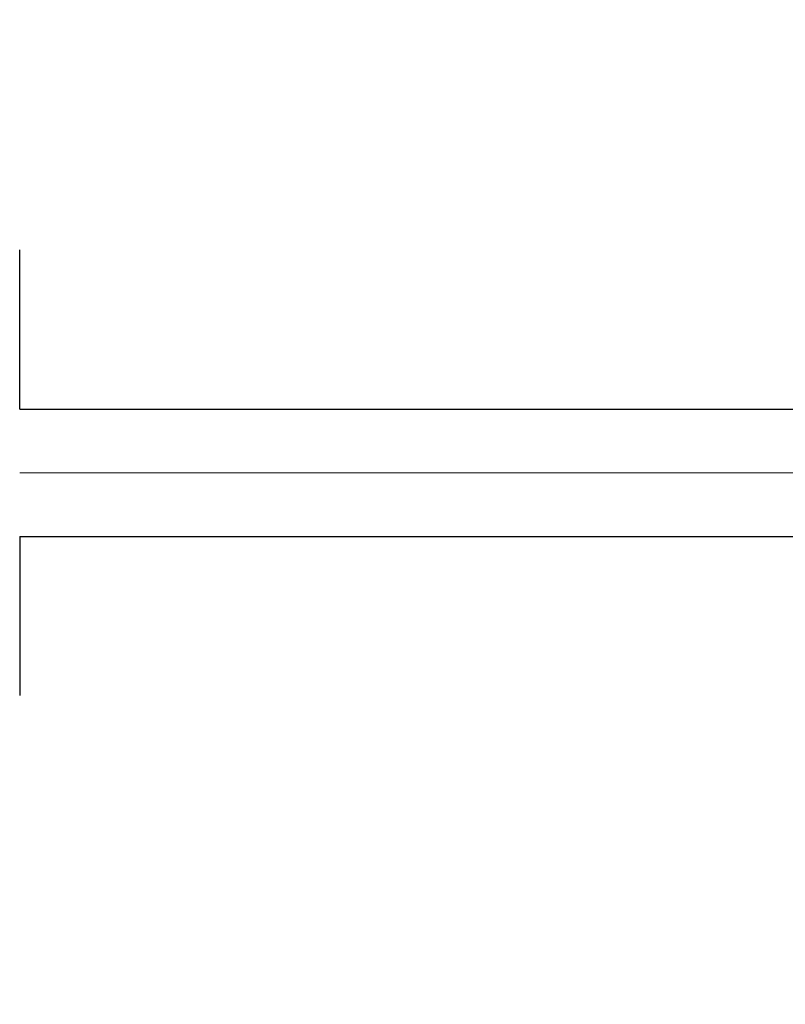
# Model space of a CAD drawing. Header units: millimetres. Extents: x 0 to 1076, y 0 to 742.
# Tile 65 of 125: x 167 to 179, y 479 to 495. Entities that reach past the tile are written whole.
import ezdxf

# ---------------------------------------------------------------- set-up
doc = ezdxf.new("R2010")
doc.units = ezdxf.units.MM
doc.header["$LTSCALE"] = 0.454724
doc.linetypes.add('CENTER', pattern=[50.8, 31.75, -6.35, 6.35, -6.35])
doc.layers.add('NoLayerName_001', color=7, linetype='Continuous')
doc.layers.add('NoLayerName_002', color=7, linetype='Continuous')
doc.styles.get("Standard").update_dxf_attribs({"font": 'txt', "bigfont": 'extfont2'})
doc.dimstyles.get("Standard").update_dxf_attribs({"dimtxt": 2.5, "dimasz": 2.5, "dimexe": 1, "dimexo": 1, "dimtad": 1, "dimdec": 3, "dimzin": 0, "dimdsep": 46, "dimtxsty": 'Standard', "dimcen": 2.5, "dimadec": 3, "dimazin": 0, "dimtfac": 0.75, "dimtdec": 3, "dimtmove": 0, "dimatfit": 3, "dimfxl": 1, "dimarcsym": 0})

# ---------------------------------------------------------------- blocks, each defined once
blk = doc.blocks.new('_OPEN30')
at = {"color": 0, "linetype": 'ByBlock', "lineweight": -2}
for p, q in [((-1, 0.267949), (0, 0)), ((0, 0), (-1, -0.267949)), ((0, 0), (-1, 0))]:
    blk.add_line(p, q, dxfattribs=at)
blk = doc.blocks.new('*D118')
at = {"layer": 'Defpoints', "color": 0}
for p in [(200.985, 487.5), (232.693, 487.5), (170.65, 428.55)]:
    blk.add_point(p, dxfattribs=at)
at = {"layer": 'NoLayerName_002', "color": 0, "linetype": 'Continuous', "lineweight": 13}
for p, q in [((203.485, 487.5), (235.193, 487.5)), ((232.693, 432.3), (232.693, 483.75)), ((173.15, 428.55), (235.193, 428.55))]:
    blk.add_line(p, q, dxfattribs=at)
at = {"layer": 'NoLayerName_002', "color": 0, "lineweight": 13, "xscale": 3.75, "yscale": 3.75, "zscale": 3.75}
for p, rotation in [((232.693, 487.5), 90), ((232.693, 428.55), 270)]:
    blk.add_blockref('_OPEN30', p, dxfattribs=dict(at, rotation=rotation))
at = {"layer": 'NoLayerName_002', "color": 0, "lineweight": 13, "insert": (225.009, 458.025), "char_height": 8.75, "attachment_point": 5, "rotation": 90}
blk.add_mtext('\\W0.8000;５９', dxfattribs=at)

msp = doc.modelspace()

# ---------------------------------------------------------------- linework, layer by layer
at = {"layer": 'NoLayerName_001', "color": 7, "linetype": 'Continuous', "lineweight": 25}
for p, q in [((166.7, 488.5), (166.7, 491)), ((166.7, 488.5), (166.7, 490.9999)), ((166.7, 488.5), (185, 488.5)), ((166.7, 486.5), (166.7, 484)), ((166.7, 486.5), (185, 486.5)), ((166.7, 486.5), (166.7, 484))]:
    msp.add_line(p, q, dxfattribs=at)
at = {"layer": 'NoLayerName_001', "color": 4, "linetype": 'CENTER', "lineweight": 13}
msp.add_line((166.7, 487.5), (221.0196, 487.5), dxfattribs=at)
at = {"layer": 'NoLayerName_001', "color": 7, "linetype": 'Continuous', "lineweight": 25}
for radius, start, end in [(39.5, 318.33013, 270.72461), (38, 319.68509, 271.43254)]:
    msp.add_arc((150, 487.4999), radius, start, end, dxfattribs=at)

# ---------------------------------------------------------------- dimensions: what is measured, and where the dimension line sits
at = {"layer": 'NoLayerName_002', "color": 3, "linetype": 'Continuous', "lineweight": 13}
dim = msp.add_linear_dim(base=(232.6932, 487.5), p1=(170.65, 428.55), p2=(200.9853, 487.5), angle=90, text='\\W0.8000;５９', dimstyle='Standard', override={"dimtxt": 8.75, "dimasz": 3.75, "dimexe": 2.5, "dimexo": 2.5, "dimgap": 2.5, "dimzin": 8, "dimblk": 'OPEN30', "dimclrd": 0, "dimclre": 0, "dimclrt": 0, "dimtp": 0, "dimtm": 0, "dimlwd": 13, "dimlwe": 13}, dxfattribs=at)
dim.commit()
dim.dimension.update_dxf_attribs({"geometry": '*D118', "text_midpoint": (232.6932, 458.025), "dimtype": 160})

doc.saveas('drawing.dxf')
